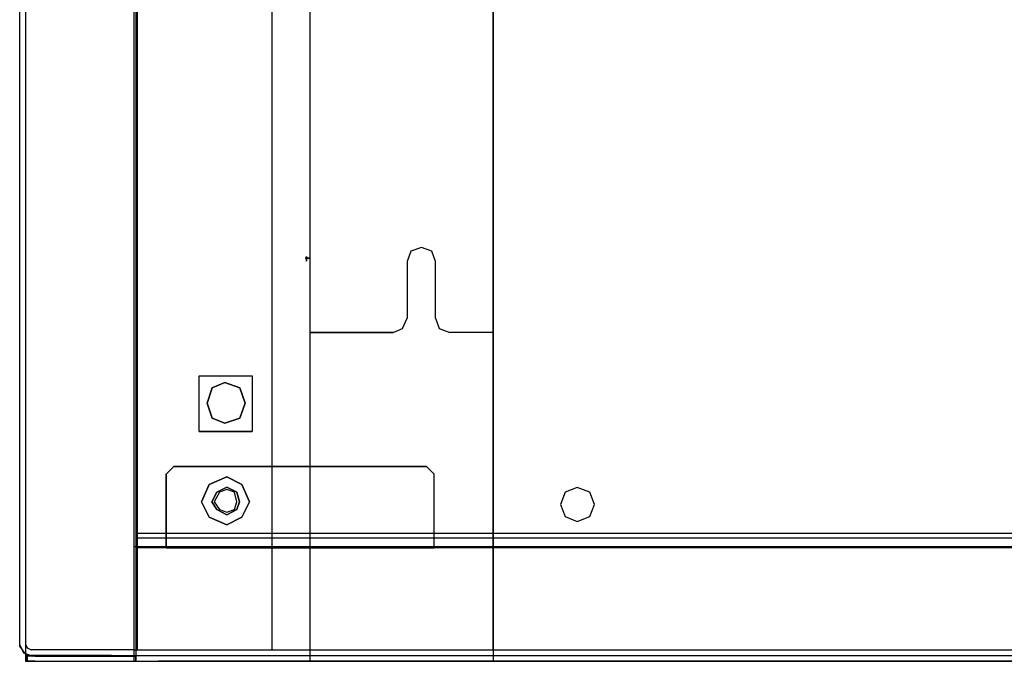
# Model space of a CAD drawing. Header units: millimetres. Extents: x 18084 to 52399, y 38174 to 56392.
# Tile 192 of 250: x 25778 to 25951, y 53524 to 53637. Entities that reach past the tile are written whole.
import ezdxf

# ---------------------------------------------------------------- set-up
doc = ezdxf.new("R2010")
doc.units = ezdxf.units.MM
doc.header["$LTSCALE"] = 100
for name, color, linetype in [('5', 7, 'Continuous'), ('50', 7, 'Continuous'), ('51', 7, 'Continuous'), ('60', 7, 'Continuous')]:
    doc.layers.add(name, color=color, linetype=linetype)

msp = doc.modelspace()

# ---------------------------------------------------------------- linework, layer by layer
at = {"layer": '5', "color": 59}
for p, q in [((25829.19, 54240.77), (25829.19, 53524.45)), ((25861.31, 53526.45), (25861.31, 54078.29)), ((25876, 53554.88), (25873.88, 53554.05)), ((25876, 53554.88), (25873.88, 53554.05)), ((25878.17, 53554.05), (25876, 53554.88)), ((25878.17, 53554.05), (25876, 53554.88)), ((25873.88, 53554.05), (25873.05, 53551.87)), ((25873.88, 53554.05), (25873.05, 53551.87)), ((25879, 53551.87), (25878.17, 53554.05)), ((25879, 53551.87), (25878.17, 53554.05)), ((25873.05, 53551.87), (25873.88, 53549.76)), ((25873.05, 53551.87), (25873.88, 53549.76)), ((25878.17, 53549.76), (25879, 53551.87)), ((25878.17, 53549.76), (25879, 53551.87)), ((25873.88, 53549.76), (25876, 53548.92)), ((25873.88, 53549.76), (25876, 53548.92)), ((25876, 53548.92), (25878.17, 53549.76)), ((25876, 53548.92), (25878.17, 53549.76)), ((25878.17, 53549.76), (25878.17, 53549.76)), ((25878.17, 53549.76), (25878.17, 53549.76))]:
    msp.add_line(p, q, dxfattribs=at)
at = {"layer": '5', "color": 7}
for p, q in [((25846.22, 53594.37), (25846.22, 53584.47)), ((25851.17, 53584.47), (25851.17, 53594.37)), ((25845.39, 53582.64), (25846.22, 53584.47)), ((25851.17, 53584.47), (25851.84, 53582.64)), ((25843.77, 53581.97), (25845.39, 53582.64)), ((25851.84, 53582.64), (25853.68, 53581.97)), ((25829.19, 53581.97), (25843.77, 53581.97)), ((25843.77, 53581.97), (25829.19, 53581.97)), ((25861.31, 53581.97), (25853.68, 53581.97)), ((25876, 53554.88), (25873.88, 53554.05)), ((25878.17, 53554.05), (25876, 53554.88)), ((25873.88, 53554.05), (25873.05, 53551.87)), ((25879, 53551.87), (25878.17, 53554.05)), ((25873.05, 53551.87), (25873.88, 53549.76)), ((25878.17, 53549.76), (25879, 53551.87)), ((25879, 53551.87), (25879, 53551.87)), ((25873.88, 53549.76), (25876, 53548.92)), ((25876, 53548.92), (25878.17, 53549.76)), ((25778.43, 53527.46), (25779.1, 53525.95)), ((25779.44, 53527.46), (25779.77, 53526.79)), ((25779.1, 53525.95), (25780.44, 53525.45)), ((25779.77, 53526.79), (25780.44, 53526.45)), ((25798.47, 53526.45), (25780.44, 53526.45)), ((25798.47, 53526.45), (26357.41, 53526.45)), ((25779.44, 53525.45), (25779.44, 53524.45)), ((25779.44, 53525.45), (26372.43, 53525.45)), ((25779.44, 53524.45), (26372.43, 53524.45)), ((25794.47, 53525.45), (25780.44, 53525.45)), ((25782.55, 53524.45), (25784.56, 53524.45)), ((25784.56, 53524.45), (25790.51, 53524.45))]:
    msp.add_line(p, q, dxfattribs=at)
for points in [[(25779.44, 54295.29), (25779.44, 53524.45)], [(25829.19, 54240.77), (25829.19, 53526.45)], [(25861.3, 53526.45), (25861.3, 54240.77)], [(25848.73, 53596.82), (25846.89, 53596.21), (25846.22, 53594.37)], [(25851.18, 53594.37), (25850.56, 53596.21), (25848.72, 53596.82)]]:
    msp.add_lwpolyline(points, dxfattribs=at)
at = {"layer": '5', "color": 59}
msp.add_lwpolyline([(25861.31, 53524.45), (25861.31, 54078.29), (25861.31, 54240.77), (25853.68, 54240.77), (25852.68, 54240.61), (25851.84, 54240.11), (25851.34, 54239.27), (25851.18, 54238.27), (25851.18, 54228.2), (25851.01, 54227.37), (25850.56, 54226.53), (25849.73, 54225.92), (25848.73, 54225.76), (25847.72, 54225.92), (25846.89, 54226.53), (25846.39, 54227.37), (25846.22, 54228.2), (25846.22, 54238.27), (25846.05, 54239.27), (25845.39, 54240.11), (25844.77, 54240.61), (25843.77, 54240.77), (25829.19, 54240.77), (25829.19, 53524.45)], dxfattribs=at)
at = {"layer": '50', "color": 59}
for p, q in [((25778.43, 54295.62), (25778.43, 53527.12)), ((25798.43, 54278.29), (25798.43, 53524.45)), ((25822.62, 53526.45), (25822.62, 54264.69)), ((25809.82, 53574.4), (25819.11, 53574.4)), ((25809.82, 53564.67), (25809.82, 53574.4)), ((25809.82, 53574.4), (25809.82, 53574.4)), ((25809.82, 53574.4), (25819.11, 53574.4)), ((25809.82, 53564.67), (25809.82, 53574.4)), ((25809.82, 53574.4), (25809.82, 53574.4)), ((25819.11, 53574.4), (25819.11, 53564.67)), ((25819.11, 53574.4), (25819.11, 53564.67)), ((25811.24, 53569.63), (25812.14, 53572.29)), ((25812.14, 53572.29), (25814.32, 53573.19)), ((25814.32, 53573.19), (25816.98, 53572.29)), ((25816.98, 53572.29), (25817.88, 53569.63)), ((25816.98, 53572.29), (25816.98, 53572.29)), ((25812.14, 53566.98), (25811.24, 53569.63)), ((25817.88, 53569.63), (25816.98, 53566.98)), ((25814.32, 53566.13), (25812.14, 53566.98)), ((25816.98, 53566.98), (25814.32, 53566.13)), ((25819.11, 53564.67), (25809.82, 53564.67)), ((25819.11, 53564.67), (25809.82, 53564.67)), ((25805.42, 53558.5), (25804.09, 53557.16)), ((25822.62, 53558.5), (25805.42, 53558.5)), ((25849.61, 53558.5), (25822.62, 53558.5)), ((25850.94, 53557.16), (25849.61, 53558.5)), ((25804.09, 53557.16), (25804.09, 53544.75)), ((25811.6, 53555.38), (25814.66, 53556.72)), ((25811.6, 53555.38), (25814.66, 53556.72)), ((25814.66, 53556.72), (25811.6, 53555.38)), ((25814.66, 53556.72), (25811.6, 53555.38)), ((25814.66, 53556.72), (25817.33, 53555.38)), ((25814.66, 53556.72), (25817.33, 53555.38)), ((25817.33, 53555.38), (25814.66, 53556.72)), ((25817.33, 53555.38), (25814.66, 53556.72)), ((25850.94, 53544.75), (25850.94, 53557.16)), ((25810.26, 53552.32), (25811.6, 53555.38)), ((25810.26, 53552.32), (25811.6, 53555.38)), ((25811.6, 53555.38), (25810.26, 53552.32)), ((25811.6, 53555.38), (25810.26, 53552.32)), ((25812.93, 53554.04), (25814.66, 53554.93)), ((25814.66, 53554.93), (25816.44, 53554.04)), ((25817.33, 53555.38), (25818.67, 53552.32)), ((25817.33, 53555.38), (25817.33, 53555.38)), ((25817.33, 53555.38), (25818.67, 53552.32)), ((25817.33, 53555.38), (25817.33, 53555.38)), ((25818.67, 53552.32), (25817.33, 53555.38)), ((25817.33, 53555.38), (25817.33, 53555.38)), ((25818.67, 53552.32), (25817.33, 53555.38)), ((25817.33, 53555.38), (25817.33, 53555.38)), ((25812.04, 53552.32), (25812.93, 53554.04)), ((25816.44, 53554.04), (25816.89, 53552.32)), ((25811.6, 53549.65), (25810.26, 53552.32)), ((25811.6, 53549.65), (25810.26, 53552.32)), ((25810.26, 53552.32), (25811.6, 53549.65)), ((25810.26, 53552.32), (25811.6, 53549.65)), ((25812.93, 53550.98), (25812.04, 53552.32)), ((25816.89, 53552.32), (25816.44, 53550.98)), ((25818.67, 53552.32), (25817.33, 53549.65)), ((25818.67, 53552.32), (25817.33, 53549.65)), ((25817.33, 53549.65), (25818.67, 53552.32)), ((25817.33, 53549.65), (25818.67, 53552.32)), ((25814.66, 53550.09), (25812.93, 53550.98)), ((25816.44, 53550.98), (25814.66, 53550.09)), ((25816.44, 53550.98), (25816.44, 53550.98)), ((25814.66, 53548.31), (25811.6, 53549.65)), ((25814.66, 53548.31), (25811.6, 53549.65)), ((25811.6, 53549.65), (25814.66, 53548.31)), ((25811.6, 53549.65), (25814.66, 53548.31)), ((25817.33, 53549.65), (25814.66, 53548.31)), ((25817.33, 53549.65), (25814.66, 53548.31)), ((25814.66, 53548.31), (25817.33, 53549.65)), ((25814.66, 53548.31), (25817.33, 53549.65)), ((25804.09, 53544.75), (25804.09, 53544.31)), ((25850.94, 53544.31), (25850.94, 53544.75)), ((25850.94, 53544.75), (25850.94, 53544.75)), ((25802.75, 53544.31), (25798.74, 53544.31)), ((25798.74, 53544.31), (25798.74, 53543.03)), ((25802.75, 53544.31), (25798.74, 53544.31)), ((25798.74, 53544.31), (25798.74, 53543.03)), ((25798.74, 53543.03), (25798.74, 53525.78)), ((25798.74, 53543.03), (25798.74, 53525.78)), ((25803.64, 53544.31), (25802.75, 53544.31)), ((25803.64, 53544.31), (25802.75, 53544.31)), ((25804.09, 53544.31), (25803.64, 53544.31)), ((25804.09, 53544.31), (25803.64, 53544.31)), ((25850.94, 53544.31), (25804.09, 53544.31)), ((25850.94, 53544.31), (25804.09, 53544.31)), ((25804.09, 53544.31), (25850.94, 53544.31)), ((26300.93, 53544.31), (25850.94, 53544.31)), ((26300.93, 53544.31), (25850.94, 53544.31)), ((25798.74, 53525.78), (25798.74, 53525.34)), ((25798.74, 53525.78), (25798.74, 53525.34)), ((25780.66, 53525.34), (25779.77, 53525.34)), ((25779.77, 53525.34), (25779.77, 53524.45)), ((25780.66, 53525.34), (25779.77, 53525.34)), ((25779.77, 53525.34), (25779.77, 53524.45)), ((25779.77, 53524.45), (25781.1, 53524.45)), ((25779.77, 53524.45), (25781.1, 53524.45)), ((25781.1, 53525.34), (25780.66, 53525.34)), ((25781.1, 53525.34), (25780.66, 53525.34)), ((25798.75, 53525.34), (25781.1, 53525.34)), ((25798.75, 53525.34), (25781.1, 53525.34)), ((25781.1, 53524.45), (25798.75, 53524.45)), ((25781.1, 53524.45), (25798.75, 53524.45)), ((25798.74, 53525.34), (25798.74, 53524.45)), ((25798.74, 53525.34), (25798.74, 53524.45)), ((25798.74, 53524.45), (25802.75, 53524.45)), ((25798.74, 53524.45), (25802.75, 53524.45)), ((25798.75, 53524.45), (25798.75, 53525.34)), ((25798.75, 53524.45), (25798.75, 53524.45)), ((25798.75, 53524.45), (25798.75, 53524.45)), ((25802.75, 53524.45), (26349.56, 53524.45)), ((25802.75, 53524.45), (26349.56, 53524.45))]:
    msp.add_line(p, q, dxfattribs=at)
at = {"layer": '50', "color": 7}
for p, q in [((25809.82, 53574.4), (25819.11, 53574.4)), ((25809.82, 53564.67), (25809.82, 53574.4)), ((25809.82, 53574.4), (25819.11, 53574.4)), ((25809.82, 53564.67), (25809.82, 53574.4)), ((25809.82, 53574.4), (25809.82, 53574.4)), ((25819.11, 53574.4), (25819.11, 53564.67)), ((25819.11, 53574.4), (25819.11, 53564.67)), ((25812.14, 53572.29), (25811.24, 53569.63)), ((25812.14, 53572.29), (25811.24, 53569.63)), ((25814.32, 53573.19), (25812.14, 53572.29)), ((25814.32, 53573.19), (25812.14, 53572.29)), ((25816.98, 53572.29), (25814.32, 53573.19)), ((25816.98, 53572.29), (25814.32, 53573.19)), ((25817.88, 53569.63), (25816.98, 53572.29)), ((25817.88, 53569.63), (25816.98, 53572.29)), ((25811.24, 53569.63), (25812.14, 53566.98)), ((25811.24, 53569.63), (25812.14, 53566.98)), ((25816.98, 53566.98), (25817.88, 53569.63)), ((25816.98, 53566.98), (25817.88, 53569.63)), ((25817.88, 53569.63), (25817.88, 53569.63)), ((25817.88, 53569.63), (25817.88, 53569.63)), ((25812.14, 53566.98), (25814.32, 53566.13)), ((25812.14, 53566.98), (25814.32, 53566.13)), ((25814.32, 53566.13), (25816.98, 53566.98)), ((25814.32, 53566.13), (25816.98, 53566.98)), ((25809.82, 53564.67), (25819.11, 53564.67)), ((25819.11, 53564.67), (25809.82, 53564.67)), ((25805.42, 53558.5), (25804.09, 53557.16)), ((25805.42, 53558.5), (25804.09, 53557.16)), ((25805.42, 53558.5), (25804.09, 53557.16)), ((25805.42, 53558.5), (25849.6, 53558.5)), ((25822.62, 53558.5), (25805.42, 53558.5)), ((25822.62, 53558.5), (25805.42, 53558.5)), ((25849.61, 53558.5), (25822.62, 53558.5)), ((25849.61, 53558.5), (25822.62, 53558.5)), ((25850.94, 53557.16), (25849.6, 53558.5)), ((25850.94, 53557.16), (25849.61, 53558.5)), ((25850.94, 53557.16), (25849.61, 53558.5)), ((25804.09, 53544.75), (25804.09, 53557.16)), ((25804.09, 53557.16), (25804.09, 53544.75)), ((25804.09, 53557.16), (25804.09, 53544.75)), ((25814.66, 53556.72), (25811.6, 53555.38)), ((25814.66, 53556.72), (25811.6, 53555.38)), ((25814.66, 53556.72), (25811.6, 53555.38)), ((25814.66, 53556.72), (25811.6, 53555.38)), ((25811.6, 53555.38), (25814.66, 53556.72)), ((25814.66, 53556.72), (25811.6, 53555.38)), ((25817.33, 53555.38), (25814.66, 53556.72)), ((25817.33, 53555.38), (25814.66, 53556.72)), ((25817.33, 53555.38), (25814.66, 53556.72)), ((25817.33, 53555.38), (25814.66, 53556.72)), ((25814.66, 53556.72), (25817.33, 53555.38)), ((25817.33, 53555.38), (25814.66, 53556.72)), ((25850.94, 53544.75), (25850.94, 53557.16)), ((25850.94, 53544.75), (25850.94, 53557.16)), ((25850.94, 53544.75), (25850.94, 53557.16)), ((25811.6, 53555.38), (25810.26, 53552.32)), ((25811.6, 53555.38), (25810.26, 53552.32)), ((25811.6, 53555.38), (25810.26, 53552.32)), ((25811.6, 53555.38), (25810.26, 53552.32)), ((25810.26, 53552.32), (25811.6, 53555.38)), ((25811.6, 53555.38), (25810.26, 53552.32)), ((25814.66, 53554.93), (25812.93, 53554.04)), ((25814.66, 53554.93), (25812.93, 53554.04)), ((25814.66, 53554.93), (25812.93, 53554.04)), ((25814.66, 53554.93), (25812.93, 53554.04)), ((25812.93, 53554.04), (25814.66, 53554.93)), ((25812.93, 53554.04), (25814.66, 53554.93)), ((25816.44, 53554.04), (25814.66, 53554.93)), ((25816.44, 53554.04), (25814.66, 53554.93)), ((25816.44, 53554.04), (25814.66, 53554.93)), ((25816.44, 53554.04), (25814.66, 53554.93)), ((25814.66, 53554.93), (25816.44, 53554.04)), ((25814.66, 53554.93), (25816.44, 53554.04)), ((25818.67, 53552.32), (25817.33, 53555.38)), ((25818.67, 53552.32), (25817.33, 53555.38)), ((25818.67, 53552.32), (25817.33, 53555.38)), ((25818.67, 53552.32), (25817.33, 53555.38)), ((25817.33, 53555.38), (25818.67, 53552.32)), ((25817.33, 53555.38), (25817.33, 53555.38)), ((25818.67, 53552.32), (25817.33, 53555.38)), ((25817.33, 53555.38), (25817.33, 53555.38)), ((25812.93, 53554.04), (25812.04, 53552.32)), ((25812.93, 53554.04), (25812.04, 53552.32)), ((25812.93, 53554.04), (25812.04, 53552.32)), ((25812.93, 53554.04), (25812.04, 53552.32)), ((25812.04, 53552.32), (25812.93, 53554.04)), ((25812.04, 53552.32), (25812.93, 53554.04)), ((25813.38, 53554.05), (25812.49, 53552.32)), ((25814.66, 53554.49), (25813.38, 53554.05)), ((25816, 53554.05), (25814.66, 53554.49)), ((25816.44, 53552.32), (25816, 53554.05)), ((25816.89, 53552.32), (25816.44, 53554.04)), ((25816.89, 53552.32), (25816.44, 53554.04)), ((25816.89, 53552.32), (25816.44, 53554.04)), ((25816.89, 53552.32), (25816.44, 53554.04)), ((25816.44, 53554.04), (25816.89, 53552.32)), ((25816.44, 53554.04), (25816.89, 53552.32)), ((25810.26, 53552.32), (25811.6, 53549.65)), ((25810.26, 53552.32), (25811.6, 53549.65)), ((25810.26, 53552.32), (25811.6, 53549.65)), ((25810.26, 53552.32), (25811.6, 53549.65)), ((25811.6, 53549.65), (25810.26, 53552.32)), ((25810.26, 53552.32), (25811.6, 53549.65)), ((25812.04, 53552.32), (25812.93, 53550.98)), ((25812.04, 53552.32), (25812.93, 53550.98)), ((25812.04, 53552.32), (25812.93, 53550.98)), ((25812.04, 53552.32), (25812.93, 53550.98)), ((25812.93, 53550.98), (25812.04, 53552.32)), ((25812.93, 53550.98), (25812.04, 53552.32)), ((25812.49, 53552.32), (25813.38, 53550.99)), ((25816, 53550.99), (25816.44, 53552.32)), ((25816.44, 53550.98), (25816.89, 53552.32)), ((25816.44, 53550.98), (25816.89, 53552.32)), ((25816.44, 53550.98), (25816.89, 53552.32)), ((25816.44, 53550.98), (25816.89, 53552.32)), ((25816.89, 53552.32), (25816.44, 53550.98)), ((25816.89, 53552.32), (25816.44, 53550.98)), ((25816.89, 53552.32), (25816.89, 53552.32)), ((25816.89, 53552.32), (25816.89, 53552.32)), ((25816.89, 53552.32), (25816.89, 53552.32)), ((25816.89, 53552.32), (25816.89, 53552.32)), ((25817.33, 53549.65), (25818.67, 53552.32)), ((25817.33, 53549.65), (25818.67, 53552.32)), ((25817.33, 53549.65), (25818.67, 53552.32)), ((25817.33, 53549.65), (25818.67, 53552.32)), ((25818.67, 53552.32), (25817.33, 53549.65)), ((25817.33, 53549.65), (25818.67, 53552.32)), ((25818.67, 53552.32), (25818.67, 53552.32)), ((25818.67, 53552.32), (25818.67, 53552.32)), ((25818.67, 53552.32), (25818.67, 53552.32)), ((25818.67, 53552.32), (25818.67, 53552.32)), ((25812.93, 53550.98), (25814.66, 53550.09)), ((25812.93, 53550.98), (25814.66, 53550.09)), ((25812.93, 53550.98), (25814.66, 53550.09)), ((25812.93, 53550.98), (25814.66, 53550.09)), ((25814.66, 53550.09), (25812.93, 53550.98)), ((25814.66, 53550.09), (25812.93, 53550.98)), ((25813.38, 53550.99), (25814.66, 53550.54)), ((25814.66, 53550.54), (25816, 53550.99)), ((25814.66, 53550.09), (25816.44, 53550.98)), ((25814.66, 53550.09), (25816.44, 53550.98)), ((25814.66, 53550.09), (25816.44, 53550.98)), ((25814.66, 53550.09), (25816.44, 53550.98)), ((25816.44, 53550.98), (25814.66, 53550.09)), ((25816.44, 53550.98), (25814.66, 53550.09)), ((25816.44, 53550.98), (25816.44, 53550.98)), ((25816.44, 53550.98), (25816.44, 53550.98)), ((25811.6, 53549.65), (25814.66, 53548.31)), ((25811.6, 53549.65), (25814.66, 53548.31)), ((25811.6, 53549.65), (25814.66, 53548.31)), ((25811.6, 53549.65), (25814.66, 53548.31)), ((25814.66, 53548.31), (25811.6, 53549.65)), ((25811.6, 53549.65), (25814.66, 53548.31)), ((25814.66, 53548.31), (25817.33, 53549.65)), ((25814.66, 53548.31), (25817.33, 53549.65)), ((25814.66, 53548.31), (25817.33, 53549.65)), ((25814.66, 53548.31), (25817.33, 53549.65)), ((25817.33, 53549.65), (25814.66, 53548.31)), ((25814.66, 53548.31), (25817.33, 53549.65)), ((25804.09, 53544.31), (25804.09, 53544.76)), ((25804.09, 53544.75), (25804.09, 53544.31)), ((25804.09, 53544.75), (25804.09, 53544.31)), ((25850.94, 53544.31), (25850.94, 53544.76)), ((25850.94, 53544.31), (25850.94, 53544.75)), ((25850.94, 53544.75), (25850.94, 53544.75)), ((25850.94, 53544.31), (25850.94, 53544.75)), ((25850.94, 53544.75), (25850.94, 53544.75)), ((26353.43, 53544.45), (25798.43, 53544.45)), ((25798.74, 53544.31), (25798.74, 53524.45)), ((26353.57, 53544.31), (25798.74, 53544.31)), ((25802.75, 53544.31), (25798.74, 53544.31)), ((25798.74, 53544.31), (25798.74, 53543.03)), ((25802.75, 53544.31), (25798.74, 53544.31)), ((25798.74, 53544.31), (25798.74, 53543.03)), ((25798.74, 53543.03), (25798.74, 53525.34)), ((25798.74, 53543.03), (25798.74, 53525.78)), ((25798.74, 53543.03), (25798.74, 53525.78)), ((25803.64, 53544.31), (25802.75, 53544.31)), ((25803.64, 53544.31), (25802.75, 53544.31)), ((25803.64, 53544.31), (25802.75, 53544.31)), ((25804.09, 53544.31), (25803.64, 53544.31)), ((25804.09, 53544.31), (25803.64, 53544.31)), ((25850.94, 53544.31), (25804.09, 53544.31)), ((25850.94, 53544.31), (25804.09, 53544.31)), ((25804.09, 53544.31), (25850.94, 53544.31)), ((25804.09, 53544.31), (25850.94, 53544.31)), ((26300.93, 53544.31), (25850.94, 53544.31)), ((26300.93, 53544.31), (25850.94, 53544.31)), ((25778.43, 53527.12), (25779.33, 53525.79)), ((25779.33, 53525.79), (25780.66, 53525.34)), ((25798.74, 53525.79), (25798.74, 53524.45)), ((25798.74, 53525.78), (25798.74, 53525.34)), ((25798.74, 53525.78), (25798.74, 53525.34)), ((25781.11, 53525.34), (25779.77, 53525.34)), ((25779.77, 53524.45), (25779.77, 53525.34)), ((25780.66, 53525.34), (25779.77, 53525.34)), ((25779.77, 53525.34), (25779.77, 53524.45)), ((25780.66, 53525.34), (25779.77, 53525.34)), ((25779.77, 53525.34), (25779.77, 53524.45)), ((25781.11, 53524.45), (25779.77, 53524.45)), ((25779.77, 53524.45), (25781.1, 53524.45)), ((25779.77, 53524.45), (25781.1, 53524.45)), ((25781.1, 53525.34), (25780.66, 53525.34)), ((25781.1, 53525.34), (25780.66, 53525.34)), ((25798.75, 53525.34), (25781.1, 53525.34)), ((25798.75, 53525.34), (25781.1, 53525.34)), ((25781.1, 53524.45), (25798.75, 53524.45)), ((25781.1, 53524.45), (25798.75, 53524.45)), ((25781.11, 53525.34), (25798.75, 53525.34)), ((25781.11, 53524.45), (25802.75, 53524.45)), ((25798.74, 53524.45), (25798.74, 53525.34)), ((25798.74, 53525.34), (25798.74, 53524.45)), ((25798.74, 53525.34), (25798.74, 53524.45)), ((25798.74, 53524.45), (25802.75, 53524.45)), ((25798.74, 53524.45), (25802.75, 53524.45)), ((25798.75, 53524.45), (25798.75, 53525.34)), ((25798.75, 53524.45), (25798.75, 53524.45)), ((25798.75, 53524.45), (25798.75, 53524.45)), ((26349.56, 53524.45), (25802.75, 53524.45)), ((25802.75, 53524.45), (26349.56, 53524.45)), ((25802.75, 53524.45), (26349.56, 53524.45))]:
    msp.add_line(p, q, dxfattribs=at)
for points in [[(25822.62, 53526.45), (25822.62, 54264.69), (25805.42, 54264.69), (25804.09, 54266.03), (25804.09, 54277.99), (25804.09, 54278.38), (25803.64, 54278.38), (25803.64, 54278.38), (25798.74, 54278.38), (25798.74, 53526.45)], [(25822.62, 53526.45), (25822.62, 54264.69), (25805.42, 54264.69), (25804.09, 54266.03), (25804.09, 54277.99), (25804.09, 54278.38), (25803.64, 54278.38), (25803.64, 54278.38), (25798.74, 54278.38), (25798.74, 53526.45)], [(25822.62, 53526.45), (25822.62, 54264.69)]]:
    msp.add_lwpolyline(points, dxfattribs=at)
at = {"layer": '51', "color": 254}
for p, q in [((25828.4, 53594.95), (25829.09, 53594.95)), ((25829.09, 53594.95), (25828.4, 53594.95)), ((25828.4, 53594.95), (25828.4, 53594.95)), ((25828.62, 53595.23), (25828.62, 53594.42)), ((25828.62, 53594.42), (25828.62, 53595.23)), ((25828.62, 53595.23), (25828.62, 53595.23))]:
    msp.add_line(p, q, dxfattribs=at)
at = {"layer": '60', "color": 7}
for p, q in [((25799.01, 53526.45), (25799.01, 54277.5)), ((26352.86, 53546.78), (25799.01, 53546.78))]:
    msp.add_line(p, q, dxfattribs=at)
at = {"layer": '60', "color": 59}
for p, q in [((25799.01, 54277.5), (25799.01, 53526.45)), ((25799.01, 53546.03), (26347.55, 53546.03)), ((25799.01, 53546.03), (25799.01, 53546.03))]:
    msp.add_line(p, q, dxfattribs=at)

doc.saveas('drawing.dxf')
